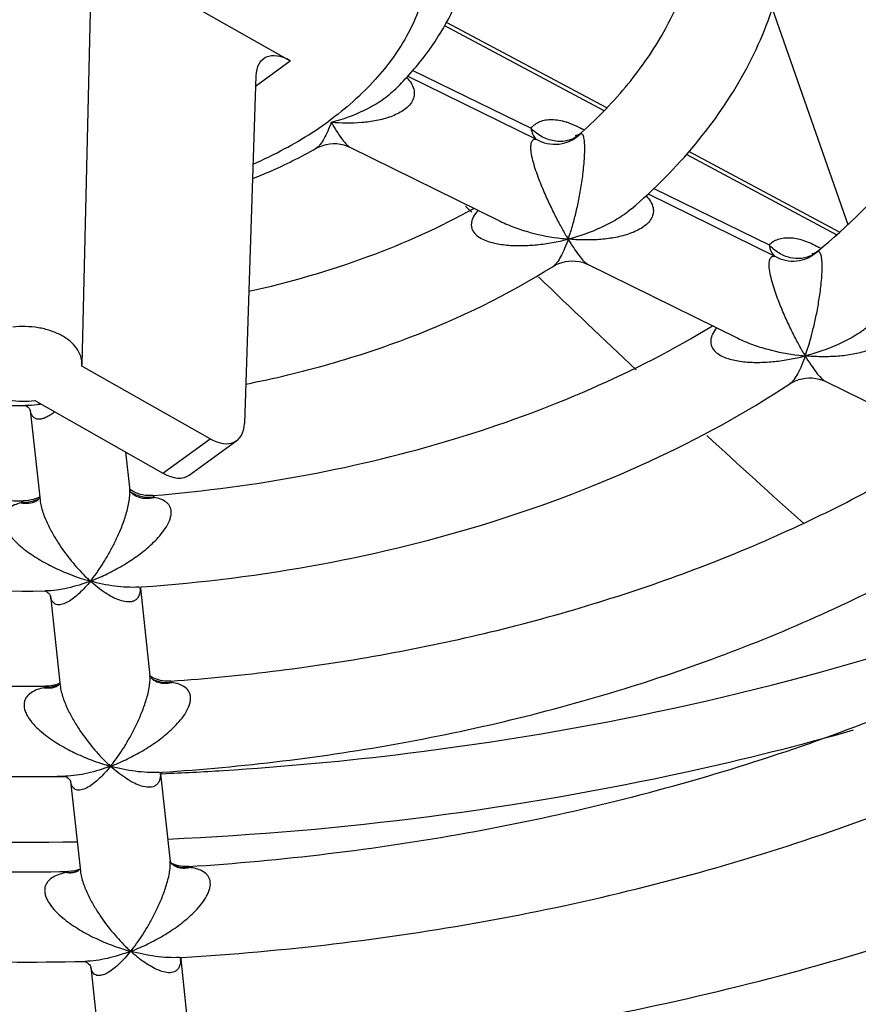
# Model space of a CAD drawing. Header units: millimetres. Extents: x 0 to 841, y 0 to 594.
# Tile 48 of 77: x 753 to 762, y 129 to 139. Entities that reach past the tile are written whole.
import ezdxf

# ---------------------------------------------------------------- set-up
doc = ezdxf.new("R2010")
doc.units = ezdxf.units.MM
doc.header["$LTSCALE"] = 46.255
doc.layers.get('0').update_dxf_attribs({"linetype": 'CONTINUOUS'})
doc.layers.add('ROUNDS', color=7, linetype='CONTINUOUS')

msp = doc.modelspace()

# ---------------------------------------------------------------- linework, layer by layer
at = {"color": 7, "linetype": 'CONTINUOUS'}
for p, q in [((753.9072, 140.243), (753.8689, 138.5945)), ((753.9072, 140.243), (756.108, 138.999)), ((761.4526, 139.5773), (762.2899, 137.1832)), ((755.7268, 138.8304), (755.6008, 134.9786)), ((753.8689, 138.5953), (753.7996, 135.6329)), ((759.3354, 138.2004), (759.3232, 138.1905)), ((756.7701, 138.0405), (758.4351, 137.2208)), ((761.956, 136.8877), (761.9439, 136.8786)), ((759.4111, 136.7403), (761.0695, 135.9239)), ((753.7984, 135.6133), (753.7996, 135.6329)), ((755.2195, 134.81), (753.7984, 135.6133)), ((762.0446, 135.4439), (763.7007, 134.6286)), ((753.1685, 135.1781), (753.1753, 135.1781)), ((753.2762, 135.2325), (754.6973, 134.4291)), ((753.226, 135.1282), (753.3348, 134.1294)), ((754.99, 134.4069), (755.5166, 134.791)), ((754.2825, 134.6636), (754.3289, 134.2379)), ((753.3878, 133.124), (753.3948, 133.1241)), ((754.429, 133.1662), (754.4603, 133.1684)), ((754.447, 133.1535), (754.5529, 132.1815)), ((753.4502, 133.0701), (753.5588, 132.073)), ((753.6091, 131.0713), (753.616, 131.0715)), ((754.6545, 131.1137), (754.6854, 131.1157)), ((754.6708, 131.0987), (754.7766, 130.1271)), ((753.674, 131.0153), (753.7825, 130.0187)), ((753.8281, 129.0192), (753.8346, 129.0194)), ((753.8975, 128.9599), (754.022, 127.8091)), ((754.8826, 129.062), (754.8922, 129.0626)), ((754.8922, 129.0626), (754.9124, 129.0638)), ((754.8944, 129.0427), (755.0162, 127.9169))]:
    msp.add_line(p, q, dxfattribs=at)
at = {"color": 9, "linetype": 'CONTINUOUS'}
for p, q in [((755.7231, 138.7183), (756.108, 138.999)), ((757.4691, 138.8909), (758.778, 138.251)), ((757.4122, 138.829), (758.8349, 138.1313)), ((760.1393, 137.5846), (761.4173, 136.9583)), ((760.0752, 137.5226), (761.4824, 136.8316)), ((761.947, 136.8792), (761.956, 136.8877)), ((759.4111, 136.7403), (759.4114, 136.7402)), ((754.6973, 134.4291), (755.2195, 134.81)), ((754.6674, 131.0981), (754.694, 131.0992))]:
    msp.add_line(p, q, dxfattribs=at)
at = {"color": 7, "linetype": 'CONTINUOUS'}
for points in [[(759.3232, 138.1905), (759.3078, 138.1806), (759.2933, 138.1737), (759.2812, 138.1694), (759.2725, 138.1673), (759.2677, 138.1666), (759.2668, 138.1666)], [(756.3965, 138.0289), (756.4316, 138.0467), (756.4687, 138.0611), (756.5071, 138.0717), (756.5463, 138.0784), (756.5859, 138.0812), (756.6256, 138.0801), (756.6649, 138.075), (756.7035, 138.0661), (756.741, 138.0533), (756.7704, 138.0403)], [(761.9439, 136.8786), (761.9287, 136.8695), (761.9147, 136.8632), (761.9032, 136.8595), (761.8952, 136.8578), (761.891, 136.8573), (761.8905, 136.8572)], [(759.0221, 136.72), (759.0509, 136.7365), (759.0856, 136.7524), (759.1216, 136.7649), (759.1587, 136.774), (759.1964, 136.7794), (759.2345, 136.7813), (759.2726, 136.7795), (759.3103, 136.7741), (759.3474, 136.7651), (759.3834, 136.7526), (759.4114, 136.7402)], [(761.649, 135.4194), (761.6749, 135.4351), (761.7093, 135.452), (761.7452, 135.4655), (761.7822, 135.4755), (761.8199, 135.4819), (761.8582, 135.4847), (761.8965, 135.4839), (761.9345, 135.4793), (761.972, 135.4712), (762.0085, 135.4595), (762.0449, 135.4437)]]:
    msp.add_lwpolyline(points, dxfattribs=at)
at = {"color": 9, "linetype": 'CONTINUOUS'}
for centre, radius, start, end in [((758.7788, 137.2455), 1.1459, 59.17619, 60.51702), ((759.4, 138.1288), 0.0964, 132.04849, 142.69174), ((762.1591, 138.7936), 3.4572, 210.02055, 210.82749), ((757.0806, 137.7736), 2.2396, 340.38887, 341.61378), ((759.4058, 139.4297), 2.4174, 263.17122, 264.88492), ((758.6012, 139.3107), 2.3634, 282.7006, 284.43307), ((761.4, 135.9364), 1.1463, 58.92437, 60.51484), ((761.7545, 137.1066), 0.298, 298.66437, 310.25278), ((762.039, 138.1874), 2.4691, 263.19122, 264.86699), ((761.217, 138.0642), 2.4121, 282.73701, 284.43194), ((764.5031, 137.3333), 3.1281, 209.97918, 210.86989), ((759.5608, 136.5323), 2.3963, 340.3933, 341.53655), ((753.1736, 165.9702), 34.9041, 267.21684, 270.72733), ((753.1796, 165.7959), 34.7298, 272.49919, 273.6051)]:
    msp.add_arc(centre, radius, start, end, dxfattribs=at)
at = {"color": 7, "linetype": 'CONTINUOUS'}
for centre, major_axis, ratio, start_param, end_param in [((756.102, 138.6115), (-0.2892, 0.4079), 0.5869408, -0.8952321, 0.6581109), ((753.1641, 151.2056), (-21.4526, 24.7347), 0.1801188, -4.2827288, -4.2794255), ((753.1641, 151.2056), (-21.4526, 24.7347), 0.1801188, -4.2446493, -4.1930588), ((755.2255, 135.1976), (-0.2892, 0.4079), 0.5869408, -4.0368248, -2.4834818), ((753.1641, 151.2056), (-21.4526, 24.7347), 0.1801188, -4.1551677, -4.1026269), ((754.6918, 134.8083), (-0.2999, 0.4001), 0.5645325, -4.0520585, -3.1489044)]:
    msp.add_ellipse(centre, major_axis=major_axis, ratio=ratio, start_param=start_param, end_param=end_param, dxfattribs=at)
at = {"color": 9, "linetype": 'CONTINUOUS'}
for points, knots in [([(749.7788, 142.1491), (749.9812, 142.2967), (750.4314, 142.5623), (751.1813, 142.8562), (752.005, 143.0516), (752.8716, 143.1412), (753.749, 143.1217), (754.6042, 142.994), (755.4054, 142.7625), (756.1231, 142.4355), (756.7306, 142.0246), (757.1348, 141.6137), (757.3751, 141.258), (757.511, 140.9866), (757.6048, 140.7076), (757.6553, 140.4236), (757.6619, 140.1377), (757.6245, 139.8529), (757.5436, 139.5721), (757.3761, 139.2001), (757.0558, 138.7577), (756.7216, 138.4653), (756.5357, 138.3297)], [0, 0, 0, 0, 0.0640679, 0.1328465, 0.2052611, 0.2798712, 0.3550359, 0.4290657, 0.5003714, 0.5676192, 0.6299032, 0.6869425, 0.7136825, 0.7393994, 0.7643135, 0.7886992, 0.8128696, 0.8371542, 0.8618738, 0.8873167, 0.9411636, 1, 1, 1, 1]), ([(757.3977, 138.8131), (757.4164, 138.7947), (757.4498, 138.7558), (757.4822, 138.688), (757.4873, 138.6157), (757.4635, 138.5488), (757.4191, 138.4925), (757.3615, 138.4461), (757.295, 138.4083), (757.1975, 138.3672), (757.0659, 138.3323), (756.8449, 138.3029), (756.6752, 138.3055), (756.5625, 138.3155)], [0, 0, 0, 0, 0.062674, 0.1212936, 0.1763846, 0.2307351, 0.2868631, 0.3454655, 0.4062727, 0.4688289, 0.5976076, 0.7298169, 1, 1, 1, 1]), ([(757.2583, 138.668), (757.2109, 138.622), (757.1053, 138.5409), (756.8755, 138.4135), (756.6886, 138.348), (756.5625, 138.3155)], [0, 0, 0, 0, 0.2517785, 0.5037731, 1, 1, 1, 1]), ([(758.778, 138.251), (758.7909, 138.2669), (758.8209, 138.2958), (758.8763, 138.327), (758.9404, 138.345), (759.0117, 138.3499), (759.089, 138.3419), (759.2033, 138.3131), (759.2874, 138.2743), (759.3427, 138.243)], [0, 0, 0, 0, 0.1004719, 0.2019141, 0.3086172, 0.4239782, 0.5502109, 0.6883965, 1, 1, 1, 1]), ([(755.6958, 137.8529), (755.7723, 137.8865), (756.0643, 138.023), (756.3429, 138.189), (756.5357, 138.3297)], [0, 0, 0, 0, 0.2592507, 1, 1, 1, 1]), ([(756.5625, 138.3155), (756.5507, 138.2826), (756.5268, 138.221), (756.4868, 138.138), (756.4507, 138.0803), (756.4201, 138.0459), (756.4044, 138.0334), (756.3965, 138.0289)], [0, 0, 0, 0, 0.313005, 0.5899953, 0.8223687, 0.9186074, 1, 1, 1, 1]), ([(756.5625, 138.3155), (756.5816, 138.2834), (756.6181, 138.2236), (756.6718, 138.1433), (756.7146, 138.0878), (756.7471, 138.0555), (756.7627, 138.0441), (756.7704, 138.0403)], [0, 0, 0, 0, 0.3229507, 0.6045234, 0.8347814, 0.9264375, 1, 1, 1, 1]), ([(759.3233, 138.1873), (759.3063, 138.1716), (759.2681, 138.1439), (759.179, 138.1065), (759.0504, 138.0977), (758.9001, 138.146), (758.8142, 138.2117), (758.778, 138.251)], [0, 0, 0, 0, 0.114583, 0.2317231, 0.4758947, 0.7346171, 1, 1, 1, 1]), ([(758.778, 138.251), (758.7817, 138.2272), (758.7935, 138.1833), (758.8196, 138.1453), (758.8349, 138.1313)], [0, 0, 0, 0, 0.5372137, 1, 1, 1, 1]), ([(759.1657, 137.0639), (759.1427, 137.1036), (759.0962, 137.1875), (759.0275, 137.3206), (758.9574, 137.467), (758.9002, 137.5983), (758.8561, 137.7111), (758.8246, 137.8011), (758.7976, 137.8924), (758.7816, 137.9675), (758.7761, 138.0227), (758.7761, 138.0563), (758.7799, 138.0833), (758.787, 138.1037), (758.7967, 138.118), (758.812, 138.1297), (758.8262, 138.1319), (758.8349, 138.1313)], [0, 0, 0, 0, 0.116623, 0.243514, 0.3806939, 0.5288168, 0.6072557, 0.6884239, 0.7708713, 0.8491224, 0.8831011, 0.9116263, 0.9343302, 0.9519652, 0.9659211, 0.9777626, 1, 1, 1, 1]), ([(758.8349, 138.1313), (758.8726, 138.1085), (758.956, 138.0753), (759.09, 138.0685), (759.2188, 138.1053), (759.2921, 138.1566), (759.3233, 138.1873)], [0, 0, 0, 0, 0.2506127, 0.5010686, 0.7509275, 1, 1, 1, 1]), ([(759.2059, 137.0672), (759.2204, 137.1106), (759.248, 137.2022), (759.2847, 137.3471), (759.3117, 137.4766), (759.3313, 137.587), (759.3449, 137.6751), (759.3568, 137.7671), (759.3666, 137.8627), (759.373, 137.9593), (759.3745, 138.0376), (759.3717, 138.0942), (759.3681, 138.1276), (759.3628, 138.1534), (759.3557, 138.174), (759.3451, 138.189), (759.3315, 138.1905), (759.326, 138.1886), (759.3233, 138.1873)], [0, 0, 0, 0, 0.1179678, 0.2462638, 0.3849468, 0.4584324, 0.5349145, 0.6145866, 0.6974313, 0.7823114, 0.8637647, 0.8990806, 0.9281699, 0.950359, 0.966321, 0.9852768, 0.992368, 1, 1, 1, 1]), ([(760.0531, 137.5014), (760.0717, 137.4825), (760.1046, 137.4427), (760.1303, 137.3837), (760.1355, 137.3357), (760.1308, 137.2895), (760.1067, 137.2351), (760.0582, 137.1818), (759.9977, 137.1385), (759.9292, 137.1036), (759.8297, 137.066), (759.6967, 137.0344), (759.5311, 137.0149), (759.3614, 137.0107), (759.2474, 137.0168), (759.1903, 137.0219)], [0, 0, 0, 0, 0.0629598, 0.121562, 0.1494269, 0.1766794, 0.2308991, 0.2870756, 0.3457364, 0.4065395, 0.4690331, 0.5976145, 0.7296303, 0.8639715, 1, 1, 1, 1]), ([(758.1909, 137.341), (758.1725, 137.3199), (758.1475, 137.2865), (758.1248, 137.2372), (758.1155, 137.2), (758.1152, 137.1631), (758.1275, 137.1171), (758.1646, 137.0684), (758.2256, 137.0276), (758.2955, 136.9981), (758.3709, 136.9771), (758.4497, 136.9628), (758.5307, 136.954), (758.6414, 136.9486), (758.782, 136.9525), (758.9517, 136.9713), (759.0645, 136.9924), (759.1208, 137.0051)], [0, 0, 0, 0, 0.0652973, 0.0963655, 0.1259826, 0.1541771, 0.1814399, 0.2356071, 0.2921684, 0.3511843, 0.412078, 0.474376, 0.5377589, 0.6020129, 0.7325634, 0.8653508, 1, 1, 1, 1]), ([(759.8909, 137.3574), (759.841, 137.3146), (759.7328, 137.2388), (759.5013, 137.1181), (759.3156, 137.0542), (759.1903, 137.0219)], [0, 0, 0, 0, 0.2520256, 0.5038287, 1, 1, 1, 1]), ([(758.435, 137.2209), (758.4885, 137.1945), (758.5989, 137.1484), (758.8256, 137.0772), (759.001, 137.0435), (759.1184, 137.0294)], [0, 0, 0, 0, 0.2513131, 0.5022823, 1, 1, 1, 1]), ([(761.4173, 136.9583), (761.4308, 136.9723), (761.4616, 136.9974), (761.5372, 137.0332), (761.6275, 137.0426), (761.7223, 137.0305), (761.8313, 137.0014), (761.9115, 136.9641), (761.9642, 136.9343)], [0, 0, 0, 0, 0.0994986, 0.2012156, 0.4243086, 0.5513321, 0.6897708, 1, 1, 1, 1]), ([(759.1903, 137.0219), (759.178, 136.9874), (759.1532, 136.9229), (759.1124, 136.8359), (759.0761, 136.7751), (759.0456, 136.7385), (759.03, 136.7249), (759.0221, 136.72)], [0, 0, 0, 0, 0.3146717, 0.5920363, 0.8240474, 0.9197317, 1, 1, 1, 1]), ([(759.1903, 137.0219), (759.2099, 136.9891), (759.2476, 136.9282), (759.3042, 136.8465), (759.3502, 136.7899), (759.3856, 136.7566), (759.4027, 136.7445), (759.4111, 136.7403)], [0, 0, 0, 0, 0.3173112, 0.5958381, 0.8273518, 0.9218703, 1, 1, 1, 1]), ([(761.8974, 136.8452), (761.8614, 136.8255), (761.7782, 136.8002), (761.6463, 136.8099), (761.5196, 136.8631), (761.448, 136.9234), (761.4173, 136.9583)], [0, 0, 0, 0, 0.2328769, 0.4784855, 0.7361775, 1, 1, 1, 1]), ([(761.4173, 136.9583), (761.4213, 136.9325), (761.4344, 136.8851), (761.4649, 136.8452), (761.4824, 136.8316)], [0, 0, 0, 0, 0.5398624, 1, 1, 1, 1]), ([(761.7935, 135.7702), (761.7703, 135.8104), (761.7234, 135.8955), (761.6547, 136.0312), (761.5852, 136.181), (761.5291, 136.3159), (761.4866, 136.432), (761.4568, 136.5243), (761.4327, 136.6163), (761.42, 136.6903), (761.4177, 136.7425), (761.4198, 136.7727), (761.4252, 136.7962), (761.4334, 136.8134), (761.4439, 136.825), (761.4601, 136.8334), (761.4739, 136.8332), (761.4824, 136.8316)], [0, 0, 0, 0, 0.1184173, 0.2474892, 0.3874243, 0.5390507, 0.6194846, 0.7025261, 0.7858055, 0.86181, 0.8932179, 0.9187916, 0.9387789, 0.9542806, 0.9667922, 0.977852, 1, 1, 1, 1]), ([(761.4824, 136.8316), (761.5184, 136.811), (761.5973, 136.7809), (761.7233, 136.7743), (761.8452, 136.8063), (761.9161, 136.8518), (761.947, 136.8792)], [0, 0, 0, 0, 0.2503197, 0.5005257, 0.7504416, 1, 1, 1, 1]), ([(761.8337, 135.7734), (761.8622, 135.8587), (761.9001, 135.9943), (761.9425, 136.1848), (761.9666, 136.3168), (761.9833, 136.4292), (761.9942, 136.5186), (762.0025, 136.6101), (762.0067, 136.699), (762.0057, 136.7682), (762.0007, 136.8148), (761.9958, 136.8405), (761.9896, 136.8596), (761.9826, 136.8728), (761.9746, 136.881), (761.9684, 136.8835), (761.9655, 136.8839)], [0, 0, 0, 0, 0.2363608, 0.369239, 0.5127279, 0.5888231, 0.6678767, 0.7492619, 0.8300779, 0.9018822, 0.9305681, 0.9533133, 0.9704754, 0.9830566, 0.992385, 1, 1, 1, 1]), ([(761.957, 136.8834), (761.9562, 136.8832), (761.9527, 136.8822), (761.9494, 136.8806), (761.947, 136.8792)], [0, 0, 0, 0, 0.2367175, 1, 1, 1, 1]), ([(762.6918, 136.2009), (762.7105, 136.1818), (762.7434, 136.1416), (762.7687, 136.082), (762.773, 136.0337), (762.7672, 135.9876), (762.7414, 135.9337), (762.6914, 135.8816), (762.6297, 135.8395), (762.5604, 135.8057), (762.4601, 135.7694), (762.3264, 135.7391), (762.1602, 135.7206), (761.9898, 135.7169), (761.8755, 135.7231), (761.8181, 135.7282)], [0, 0, 0, 0, 0.0631454, 0.1217921, 0.1496226, 0.1768257, 0.2309818, 0.2871598, 0.3458299, 0.4066247, 0.469093, 0.59761, 0.7295763, 0.8639148, 1, 1, 1, 1]), ([(762.5207, 136.0572), (762.4699, 136.0156), (762.3607, 135.942), (762.1285, 135.8238), (761.9432, 135.7604), (761.8181, 135.7282)], [0, 0, 0, 0, 0.2520847, 0.5038271, 1, 1, 1, 1]), ([(760.8351, 136.0393), (760.8182, 136.0181), (760.7888, 135.9745), (760.7688, 135.912), (760.7706, 135.8634), (760.7836, 135.8192), (760.8192, 135.772), (760.8779, 135.7318), (760.9454, 135.7028), (761.0183, 135.6822), (761.0947, 135.6682), (761.1735, 135.6598), (761.2811, 135.6549), (761.4182, 135.6592), (761.5837, 135.6782), (761.6938, 135.699), (761.7488, 135.7115)], [0, 0, 0, 0, 0.0651242, 0.1252816, 0.1534362, 0.1807197, 0.234857, 0.2911518, 0.3498704, 0.4105454, 0.4727293, 0.5360987, 0.6004271, 0.7313348, 0.8646783, 1, 1, 1, 1]), ([(761.0692, 135.924), (761.1222, 135.8979), (761.2316, 135.8525), (761.4563, 135.7826), (761.6301, 135.7496), (761.7463, 135.7357)], [0, 0, 0, 0, 0.2512068, 0.5022161, 1, 1, 1, 1]), ([(761.8181, 135.7282), (761.8056, 135.693), (761.7804, 135.6272), (761.7392, 135.5384), (761.7028, 135.4763), (761.6724, 135.4387), (761.6569, 135.4246), (761.649, 135.4194)], [0, 0, 0, 0, 0.3154737, 0.5930347, 0.8248713, 0.9202807, 1, 1, 1, 1]), ([(761.8181, 135.7282), (761.8379, 135.6952), (761.8763, 135.6336), (761.9342, 135.5511), (761.9816, 135.494), (762.0183, 135.4603), (762.0361, 135.448), (762.0449, 135.4437)], [0, 0, 0, 0, 0.3153544, 0.5927992, 0.824738, 0.9202582, 1, 1, 1, 1]), ([(755.3634, 131.1349), (756.0463, 131.1779), (758.7146, 131.4255), (761.3567, 131.9898), (763.2553, 132.6036)], [0, 0, 0, 0, 0.2553551, 1, 1, 1, 1]), ([(762.3509, 131.5794), (761.7453, 131.4076), (759.2527, 130.7836), (756.6873, 130.4576), (754.7501, 130.3711)], [0, 0, 0, 0, 0.2450581, 1, 1, 1, 1]), ([(753.7451, 130.3405), (752.9129, 130.3271), (749.638, 130.3896), (746.3674, 130.9084), (744.0167, 131.5728)], [0, 0, 0, 0, 0.2541368, 1, 1, 1, 1])]:
    msp.add_open_spline(points, degree=3, knots=knots, dxfattribs=at)
at = {"color": 7, "linetype": 'CONTINUOUS'}
for points, knots in [([(761.956, 136.8878), (762.288, 137.165), (762.8862, 137.7472), (763.4771, 138.5851), (763.8129, 139.2767), (763.9954, 139.7937), (764.113, 140.3158), (764.1481, 140.6673), (764.1547, 140.842)], [0, 0, 0, 0, 0.278662, 0.5349168, 0.655922, 0.7730728, 0.8873743, 1, 1, 1, 1]), ([(759.8909, 137.3574), (760.1464, 137.5768), (760.6128, 138.043), (761.0772, 138.7138), (761.3504, 139.2777), (761.5044, 139.708), (761.6081, 140.1471), (761.6428, 140.4443), (761.6513, 140.5927)], [0, 0, 0, 0, 0.2671105, 0.5203413, 0.6428803, 0.7632783, 0.8821132, 1, 1, 1, 1]), ([(759.3354, 138.2004), (759.522, 138.3683), (759.8595, 138.7166), (760.2595, 139.2935), (760.5281, 139.8922), (760.6193, 140.3063), (760.6413, 140.5097)], [0, 0, 0, 0, 0.2778604, 0.5346252, 0.7734431, 1, 1, 1, 1]), ([(757.2583, 138.668), (757.3732, 138.7794), (757.585, 139.0135), (757.8439, 139.4017), (758.0315, 139.8157), (758.1055, 140.1063), (758.1285, 140.252)], [0, 0, 0, 0, 0.2612149, 0.5135595, 0.7590422, 1, 1, 1, 1]), ([(755.6905, 137.6927), (755.7523, 137.7169), (755.9934, 137.8164), (756.2277, 137.9325), (756.3965, 138.0289)], [0, 0, 0, 0, 0.2547967, 1, 1, 1, 1]), ([(755.6494, 136.4441), (756.0972, 136.5428), (756.9544, 136.7891), (757.7691, 137.1546), (758.1455, 137.3633)], [0, 0, 0, 0, 0.5158653, 1, 1, 1, 1]), ([(755.6151, 135.4154), (755.9286, 135.4775), (756.5431, 135.6247), (757.7035, 136.0087), (758.5219, 136.4056), (759.0221, 136.72)], [0, 0, 0, 0, 0.2615951, 0.5164372, 1, 1, 1, 1]), ([(748.0886, 136.282), (748.462, 136.0991), (749.2505, 135.7772), (750.5014, 135.4335), (751.8182, 135.2243), (752.7165, 135.1779), (753.1685, 135.1781)], [0, 0, 0, 0, 0.2380673, 0.4860961, 0.7412165, 1, 1, 1, 1]), ([(753.7996, 135.6329), (753.8003, 135.6637), (753.7903, 135.7278), (753.7431, 135.8169), (753.6675, 135.8959), (753.5677, 135.9617), (753.4485, 136.0117), (753.2696, 136.055), (753.1265, 136.0578), (753.0326, 136.0462)], [0, 0, 0, 0, 0.0954345, 0.1966497, 0.3079176, 0.4308053, 0.5645201, 0.7065648, 1, 1, 1, 1]), ([(754.5853, 134.1809), (755.1592, 134.2281), (756.2876, 134.3783), (757.9164, 134.7721), (759.426, 135.322), (760.358, 135.7985), (760.7912, 136.0608)], [0, 0, 0, 0, 0.2642841, 0.5213213, 0.7675529, 1, 1, 1, 1]), ([(752.5092, 135.6337), (752.5098, 135.6033), (752.5224, 135.5403), (752.5719, 135.4536), (752.6486, 135.377), (752.7483, 135.3134), (752.8664, 135.2651), (753.043, 135.2235), (753.1837, 135.2211), (753.2762, 135.2325)], [0, 0, 0, 0, 0.0954421, 0.1971571, 0.3089921, 0.4322272, 0.5659532, 0.7076872, 1, 1, 1, 1]), ([(746.5564, 135.5134), (747.0408, 135.2844), (748.0642, 134.8805), (749.6868, 134.4477), (751.3979, 134.1827), (752.5659, 134.123), (753.154, 134.1227)], [0, 0, 0, 0, 0.2366217, 0.4845134, 0.740248, 1, 1, 1, 1]), ([(754.4603, 133.1684), (755.1273, 133.2157), (756.44, 133.3813), (758.333, 133.8449), (760.0827, 134.51), (761.1544, 135.0953), (761.649, 135.4194)], [0, 0, 0, 0, 0.2637139, 0.5205072, 0.766817, 1, 1, 1, 1]), ([(745.779, 134.7812), (746.3317, 134.4993), (747.506, 134.0044), (749.3785, 133.4826), (751.3573, 133.1739), (752.7083, 133.1158), (753.3878, 133.124)], [0, 0, 0, 0, 0.2369001, 0.4848542, 0.7405426, 1, 1, 1, 1]), ([(754.7828, 132.1246), (755.5863, 132.1817), (757.1662, 132.379), (759.4435, 132.9255), (761.5448, 133.7038), (762.8336, 134.386), (763.4283, 134.7627)], [0, 0, 0, 0, 0.2648991, 0.5223802, 0.7684909, 1, 1, 1, 1]), ([(754.6854, 131.1157), (755.5785, 131.1728), (757.3361, 131.3854), (759.8679, 132.0009), (762.2006, 132.8934), (763.6232, 133.6837), (764.2763, 134.1219)], [0, 0, 0, 0, 0.2643317, 0.5215315, 0.7677157, 1, 1, 1, 1]), ([(744.2374, 134.0142), (744.9035, 133.6852), (746.3187, 133.1067), (748.5726, 132.4946), (750.9565, 132.1303), (752.5847, 132.06), (753.404, 132.0685)], [0, 0, 0, 0, 0.2358783, 0.4837513, 0.739872, 1, 1, 1, 1]), ([(754.9819, 130.07), (756.0147, 130.1365), (758.0455, 130.38), (760.5097, 130.9686), (762.3719, 131.6032), (764.0915, 132.3178), (765.3065, 132.9746), (766.0616, 133.4663)], [0, 0, 0, 0, 0.2652197, 0.5229327, 0.6476982, 0.7690735, 1, 1, 1, 1]), ([(743.4685, 133.2831), (744.1999, 132.9014), (745.7599, 132.2325), (748.2548, 131.5318), (750.8969, 131.1236), (752.7018, 131.0545), (753.6091, 131.0713)], [0, 0, 0, 0, 0.2362254, 0.4841418, 0.7401614, 1, 1, 1, 1]), ([(754.9124, 129.0638), (756.0314, 129.1306), (758.2332, 129.3898), (760.9031, 130.0358), (762.9184, 130.7393), (764.7798, 131.5361), (766.0908, 132.2722), (766.9019, 132.8244)], [0, 0, 0, 0, 0.2646872, 0.5221121, 0.6468562, 0.7683276, 1, 1, 1, 1]), ([(741.9211, 132.5168), (742.7682, 132.0872), (744.5739, 131.3333), (747.4581, 130.5415), (750.5141, 130.0781), (752.602, 129.998), (753.6522, 130.0159)], [0, 0, 0, 0, 0.2354334, 0.4832986, 0.7396541, 1, 1, 1, 1]), ([(741.1598, 131.7851), (742.0694, 131.3036), (743.5115, 130.6785), (745.5236, 130.0347), (747.6601, 129.4996), (750.4351, 129.0736), (752.6932, 128.9937), (753.8281, 129.0192)], [0, 0, 0, 0, 0.2357623, 0.3584603, 0.4837529, 0.7399527, 1, 1, 1, 1])]:
    msp.add_open_spline(points, degree=3, knots=knots, dxfattribs=at)
at = {"color": 9, "linetype": 'CONTINUOUS'}
msp.add_open_spline([(761.9655, 136.8839), (761.9627, 136.8843), (761.9598, 136.8841), (761.957, 136.8834)], degree=3, dxfattribs=at)
at = {"layer": 'ROUNDS', "color": 9, "linetype": 'CONTINUOUS'}
for p, q in [((759.5879, 138.4456), (757.8213, 139.3872)), ((762.1658, 137.0715), (760.501, 137.9589))]:
    msp.add_line(p, q, dxfattribs=at)
at = {"layer": 'ROUNDS', "color": 7, "linetype": 'CONTINUOUS'}
for p, q in [((759.618, 138.4767), (757.8406, 139.424)), ((762.1991, 137.1009), (760.5283, 137.9915)), ((753.2245, 135.1313), (753.2264, 135.1274)), ((753.2264, 135.1274), (753.2265, 135.127)), ((754.3366, 134.2428), (754.3277, 134.2489)), ((754.3302, 134.2391), (754.3283, 134.2438)), ((754.3289, 134.238), (754.3289, 134.2381)), ((754.3338, 134.2321), (754.3302, 134.2391)), ((753.4488, 133.0733), (753.4505, 133.0693)), ((753.4505, 133.0693), (753.4507, 133.0687)), ((754.5618, 132.1694), (754.557, 132.1774)), ((753.5554, 132.1036), (753.5538, 132.1005)), ((753.674, 131.0153), (753.6743, 131.0145)), ((754.8554, 130.0633), (754.8555, 130.0633)), ((754.3407, 129.1311), (754.3394, 129.131)), ((753.8281, 129.0192), (753.8324, 129.0181))]:
    msp.add_line(p, q, dxfattribs=at)
for points in [[(753.1685, 135.1782), (753.1702, 135.1777), (753.1764, 135.1754)], [(753.1764, 135.1754), (753.1845, 135.1714), (753.1933, 135.1659), (753.2019, 135.1592), (753.2097, 135.1518), (753.2162, 135.1442), (753.2212, 135.1372), (753.2245, 135.1313)], [(754.3984, 134.1741), (754.3891, 134.1787), (754.377, 134.186), (754.3654, 134.1947), (754.3551, 134.2042), (754.3462, 134.214), (754.3391, 134.2236), (754.3338, 134.2321)], [(754.5853, 134.1809), (754.5601, 134.1796), (754.5287, 134.1803), (754.499, 134.1832), (754.471, 134.1879), (754.4447, 134.1943), (754.4201, 134.2021), (754.397, 134.211), (754.3755, 134.2209), (754.3553, 134.2315), (754.3366, 134.2428)], [(753.3309, 134.1654), (753.3215, 134.1604), (753.291, 134.1475), (753.258, 134.1368), (753.2227, 134.1287), (753.1853, 134.1239), (753.154, 134.1227)], [(753.3315, 134.1597), (753.3312, 134.159), (753.3279, 134.1529), (753.3234, 134.1462), (753.318, 134.1394), (753.3119, 134.1331), (753.3057, 134.1276), (753.2999, 134.1233), (753.2952, 134.1205), (753.2927, 134.1192)], [(753.3878, 133.1241), (753.3887, 133.1239), (753.3956, 133.1216)], [(753.3956, 133.1216), (753.4051, 133.117), (753.4153, 133.1107), (753.425, 133.1031), (753.4334, 133.0949), (753.4403, 133.0868), (753.4454, 133.0793), (753.4488, 133.0733)], [(754.4431, 133.1456), (754.4431, 133.1455), (754.4433, 133.1462), (754.4444, 133.1488), (754.4464, 133.1525)], [(754.4464, 133.1525), (754.4492, 133.1569), (754.4528, 133.1615), (754.4567, 133.1657), (754.4602, 133.1688)], [(754.557, 132.1774), (754.5538, 132.1837), (754.5522, 132.1879)], [(754.7828, 132.1246), (754.7657, 132.1237), (754.7409, 132.1238), (754.7166, 132.1253), (754.6929, 132.1283), (754.6698, 132.1326), (754.6474, 132.1381), (754.6258, 132.1448), (754.605, 132.1525), (754.585, 132.1612), (754.566, 132.1707), (754.5584, 132.175)], [(754.6276, 132.1175), (754.6198, 132.1206), (754.6088, 132.1261), (754.5974, 132.1333), (754.5865, 132.1418), (754.5767, 132.151), (754.5684, 132.1604), (754.5618, 132.1694)], [(753.5538, 132.1005), (753.5431, 132.0957), (753.5097, 132.0842), (753.4739, 132.0755), (753.4359, 132.0701), (753.404, 132.0685)], [(753.5538, 132.1005), (753.5513, 132.0961), (753.5466, 132.0894), (753.5409, 132.0827), (753.5346, 132.0765), (753.5284, 132.0715), (753.523, 132.0679), (753.5194, 132.066), (753.5185, 132.0656)], [(753.6091, 131.0714), (753.6116, 131.0707), (753.6186, 131.0682)], [(753.6186, 131.0682), (753.6276, 131.0638), (753.6374, 131.0577), (753.647, 131.0503), (753.6556, 131.0421), (753.6628, 131.0338), (753.6683, 131.026)], [(754.667, 131.0908), (754.667, 131.0907), (754.6673, 131.0915), (754.6684, 131.0943), (754.6706, 131.0984)], [(754.6706, 131.0984), (754.6738, 131.1033), (754.6778, 131.1084), (754.6824, 131.1132), (754.6854, 131.1157)], [(753.6683, 131.026), (753.672, 131.0195), (753.674, 131.0153)], [(753.7791, 130.0496), (753.7782, 130.0475), (753.7745, 130.0415)], [(754.7803, 130.1241), (754.7772, 130.1303), (754.7759, 130.1338)], [(754.7997, 130.098), (754.7916, 130.1072), (754.7851, 130.1161), (754.7803, 130.1241)], [(754.9819, 130.07), (754.9646, 130.0693), (754.9397, 130.0695), (754.9153, 130.0713), (754.8914, 130.0745), (754.8683, 130.079), (754.8458, 130.0847), (754.8242, 130.0916), (754.8034, 130.0995), (754.7951, 130.1032)], [(754.8554, 130.0633), (754.8497, 130.065), (754.8406, 130.0687), (754.8303, 130.074), (754.8196, 130.0809), (754.8092, 130.089), (754.7997, 130.098)], [(753.7714, 130.0372), (753.7592, 130.0328), (753.7229, 130.0236), (753.6844, 130.0178), (753.6522, 130.0159)], [(753.7745, 130.0415), (753.7699, 130.035), (753.7644, 130.0287), (753.7586, 130.0231), (753.7529, 130.0187), (753.7481, 130.0155), (753.7447, 130.0137)], [(753.8324, 129.0181), (753.8413, 129.0147), (753.8518, 129.0092), (753.8627, 129.0019), (753.8731, 128.9931), (753.8821, 128.9836), (753.8893, 128.9743), (753.8942, 128.9662), (753.8971, 128.9604), (753.8973, 128.9598)], [(754.8908, 129.0351), (754.8914, 129.0367), (754.8933, 129.041)], [(754.8933, 129.041), (754.8968, 129.047), (754.9017, 129.0536), (754.9075, 129.0597), (754.9124, 129.0639)]]:
    msp.add_lwpolyline(points, dxfattribs=at)
at = {"layer": 'ROUNDS', "color": 9, "linetype": 'CONTINUOUS'}
for centre, radius, start, end in [((753.1435, 134.4904), 0.3896, 291.83056, 297.23638), ((754.5008, 135.4413), 2.291, 252.89472, 254.62582), ((755.1113, 134.5745), 1.8124, 226.06035, 227.78077), ((752.4998, 134.362), 1.794, 320.96802, 322.59691), ((753.1216, 135.2658), 2.1751, 290.78233, 292.53641), ((754.1536, 133.1494), 0.2919, 359.64602, 0.24554), ((754.1603, 133.1493), 0.2852, 359.22094, 359.64519), ((753.6796, 133.1026), 0.2316, 188.24307, 189.12305), ((754.7539, 132.5117), 0.4038, 244.49056, 252.3606), ((754.7557, 132.5181), 0.4105, 252.39974, 275.57151), ((753.3893, 132.4451), 0.3927, 288.78592, 292.74479), ((754.7312, 133.4157), 2.3174, 252.91498, 254.62516), ((755.3591, 132.5497), 1.8482, 226.0781, 227.76414), ((752.6885, 132.3384), 1.8381, 320.98758, 322.57631), ((753.3354, 133.2399), 2.2019, 290.78308, 292.51462), ((754.379, 131.0942), 0.2904, 359.28819, 0.32347), ((754.9565, 130.4624), 0.4042, 249.55978, 255.80523), ((754.9573, 130.4661), 0.408, 255.83409, 274.8198), ((753.6342, 130.4051), 0.4008, 269.81006, 285.78615), ((753.6356, 130.3991), 0.3947, 285.83239, 287.39245), ((753.6358, 130.3982), 0.3938, 287.39288, 288.48355), ((754.9593, 131.3821), 2.3353, 252.92788, 254.56808), ((755.5989, 130.5163), 1.8722, 226.08931, 227.7227), ((754.3643, 128.4966), 0.6349, 92.24407, 92.3769), ((752.888, 130.3063), 1.8686, 321.02904, 322.56285), ((754.3672, 128.5024), 0.6293, 92.27907, 92.41309), ((753.5522, 131.2062), 2.2203, 290.84098, 292.50069), ((754.1203, 128.9897), 0.2247, 187.68133, 190.26148), ((754.6141, 129.0372), 0.279, 358.65515, 359.54547), ((754.6015, 129.0373), 0.2915, 359.54578, 0.48268)]:
    msp.add_arc(centre, radius, start, end, dxfattribs=at)
for points, knots in [([(753.3446, 135.1931), (753.3304, 135.1907), (753.2743, 135.1825), (753.2175, 135.1782), (753.1753, 135.1781)], [0, 0, 0, 0, 0.2549498, 1, 1, 1, 1]), ([(753.4968, 135.107), (753.4836, 135.0966), (753.4573, 135.0773), (753.417, 135.053), (753.3773, 135.0353), (753.3387, 135.0255), (753.301, 135.0258), (753.2653, 135.0411), (753.2373, 135.0769), (753.2291, 135.1086), (753.2264, 135.1268)], [0, 0, 0, 0, 0.145349, 0.2805601, 0.4048712, 0.5180741, 0.6219716, 0.7239859, 0.8418771, 1, 1, 1, 1]), ([(753.9249, 133.2723), (753.9715, 133.3332), (754.0379, 133.4314), (754.1189, 133.5721), (754.179, 133.69), (754.2357, 133.8181), (754.2861, 133.9564), (754.3181, 134.0773), (754.3308, 134.1724), (754.3311, 134.2175), (754.3289, 134.238)], [0, 0, 0, 0, 0.2163739, 0.3339681, 0.4582556, 0.5898801, 0.7293138, 0.8735171, 0.9418028, 1, 1, 1, 1]), ([(754.6022, 134.1604), (754.558, 134.1553), (754.4677, 134.1592), (754.3833, 134.1919), (754.3454, 134.2144)], [0, 0, 0, 0, 0.502274, 1, 1, 1, 1]), ([(753.1239, 134.1003), (753.099, 134.0942), (753.051, 134.079), (752.9854, 134.0432), (752.9433, 133.9965), (752.9265, 133.9495), (752.9235, 133.9096), (752.9307, 133.8675), (752.9524, 133.81), (752.9962, 133.7422), (753.0622, 133.6692), (753.1613, 133.5811), (753.297, 133.4864), (753.5242, 133.3609), (753.7048, 133.2892), (753.8269, 133.2516)], [0, 0, 0, 0, 0.0527259, 0.1031809, 0.1522137, 0.177619, 0.2046179, 0.2337042, 0.2647227, 0.3303574, 0.3982052, 0.466593, 0.6027885, 0.7373424, 1, 1, 1, 1]), ([(753.2884, 134.1288), (753.2625, 134.1184), (753.2083, 134.1031), (753.152, 134.0993), (753.1239, 134.1003)], [0, 0, 0, 0, 0.4976349, 1, 1, 1, 1]), ([(753.154, 134.1227), (753.1515, 134.1227), (753.1445, 134.1212), (753.1338, 134.1134), (753.1273, 134.1052), (753.1239, 134.1003)], [0, 0, 0, 0, 0.1941103, 0.5421332, 1, 1, 1, 1]), ([(753.1239, 134.1003), (753.1526, 134.0949), (753.2108, 134.0919), (753.2671, 134.1074), (753.2927, 134.1192)], [0, 0, 0, 0, 0.5083715, 1, 1, 1, 1]), ([(753.3348, 134.1295), (753.3372, 134.1071), (753.3459, 134.0614), (753.3727, 133.9715), (753.4182, 133.8635), (753.4824, 133.7426), (753.573, 133.5975), (753.6932, 133.4368), (753.7996, 133.3214), (753.8536, 133.2694)], [0, 0, 0, 0, 0.0664032, 0.1363074, 0.2759905, 0.4104653, 0.5389315, 0.7793894, 1, 1, 1, 1]), ([(753.9552, 133.2568), (754.0118, 133.2803), (754.1245, 133.3326), (754.2886, 133.4251), (754.4207, 133.5151), (754.5221, 133.5962), (754.5955, 133.6625), (754.6641, 133.7346), (754.7247, 133.8128), (754.7646, 133.8837), (754.784, 133.9427), (754.7903, 133.9851), (754.7873, 134.0247), (754.7752, 134.0595), (754.7555, 134.0882), (754.7221, 134.1187), (754.6702, 134.1449), (754.6254, 134.1563), (754.6022, 134.1604)], [0, 0, 0, 0, 0.1288076, 0.2607415, 0.3957095, 0.4643339, 0.5336476, 0.6034685, 0.6732216, 0.7411717, 0.7733348, 0.8033336, 0.830761, 0.8559471, 0.8797868, 0.903178, 0.9505257, 1, 1, 1, 1]), ([(754.3985, 134.1741), (754.4296, 134.1605), (754.4983, 134.144), (754.5684, 134.1515), (754.6022, 134.1604)], [0, 0, 0, 0, 0.4927439, 1, 1, 1, 1]), ([(754.6022, 134.1604), (754.6008, 134.1636), (754.598, 134.169), (754.5933, 134.1764), (754.5883, 134.1812), (754.5853, 134.1809)], [0, 0, 0, 0, 0.3763976, 0.6634205, 1, 1, 1, 1]), ([(753.8934, 133.2323), (753.8112, 133.2011), (753.6865, 133.1622), (753.5184, 133.1314), (753.4355, 133.1246), (753.3948, 133.1241)], [0, 0, 0, 0, 0.5144424, 0.7615397, 1, 1, 1, 1]), ([(753.8934, 133.2323), (753.8547, 133.1845), (753.7951, 133.1181), (753.709, 133.0438), (753.6479, 133.0021), (753.5964, 132.9782), (753.5565, 132.9698), (753.5285, 132.9699), (753.5018, 132.9778), (753.4779, 132.9962), (753.4596, 133.0267), (753.4532, 133.0517), (753.4509, 133.0659)], [0, 0, 0, 0, 0.3105547, 0.4487653, 0.5736465, 0.6834892, 0.7327309, 0.7787823, 0.8235196, 0.8709918, 0.927568, 1, 1, 1, 1]), ([(754.429, 133.1662), (754.3856, 133.1632), (754.2971, 133.1628), (754.1171, 133.1793), (753.9824, 133.2078), (753.8934, 133.2323)], [0, 0, 0, 0, 0.2409494, 0.48881, 1, 1, 1, 1]), ([(754.4455, 133.1455), (754.4453, 133.1274), (754.4418, 133.0946), (754.4243, 133.0524), (754.3977, 133.0237), (754.3657, 133.0076), (754.3309, 133.001), (754.2808, 133.002), (754.2149, 133.0187), (754.1355, 133.0544), (754.0239, 133.1217), (753.9448, 133.1856), (753.8934, 133.2323)], [0, 0, 0, 0, 0.076421, 0.1380112, 0.190024, 0.238445, 0.2872499, 0.3383298, 0.4492882, 0.572231, 0.7058065, 1, 1, 1, 1]), ([(754.1483, 131.2214), (754.1946, 131.2819), (754.2609, 131.3796), (754.342, 131.5194), (754.4024, 131.6367), (754.4595, 131.7642), (754.5101, 131.9018), (754.5422, 132.022), (754.5549, 132.1165), (754.5551, 132.1612), (754.5529, 132.1816)], [0, 0, 0, 0, 0.2163032, 0.3339636, 0.4584028, 0.5902472, 0.7298711, 0.8739305, 0.9419498, 1, 1, 1, 1]), ([(754.7955, 132.1096), (754.7936, 132.1136), (754.7908, 132.1192), (754.7851, 132.1247), (754.7828, 132.1246)], [0, 0, 0, 0, 0.660532, 1, 1, 1, 1]), ([(753.38, 132.052), (753.3542, 132.0465), (753.3042, 132.0327), (753.2351, 131.9998), (753.1879, 131.9572), (753.1646, 131.9128), (753.153, 131.8598), (753.1641, 131.8018), (753.1893, 131.7472), (753.2239, 131.6918), (753.2778, 131.6282), (753.3517, 131.5597), (753.4315, 131.4978), (753.5425, 131.4232), (753.6872, 131.3426), (753.8665, 131.2627), (753.9889, 131.2195), (754.0503, 131.2006)], [0, 0, 0, 0, 0.0536841, 0.1050989, 0.1546256, 0.1796868, 0.205858, 0.2636105, 0.2953811, 0.3283091, 0.3959125, 0.4644023, 0.5329328, 0.6011737, 0.7362696, 0.8692873, 1, 1, 1, 1]), ([(753.5158, 132.0732), (753.5049, 132.0696), (753.4608, 132.0566), (753.4145, 132.0515), (753.38, 132.052)], [0, 0, 0, 0, 0.2492856, 1, 1, 1, 1]), ([(753.404, 132.0685), (753.402, 132.0684), (753.3921, 132.0664), (753.3848, 132.0583), (753.38, 132.052)], [0, 0, 0, 0, 0.2009187, 1, 1, 1, 1]), ([(753.38, 132.052), (753.4034, 132.0483), (753.4507, 132.0465), (753.4969, 132.0573), (753.5184, 132.0656)], [0, 0, 0, 0, 0.5062076, 1, 1, 1, 1]), ([(753.5587, 132.0731), (753.5612, 132.0509), (753.5698, 132.0056), (753.5965, 131.9162), (753.642, 131.8088), (753.7063, 131.6887), (753.797, 131.5443), (753.9172, 131.3848), (754.0233, 131.2702), (754.077, 131.2185)], [0, 0, 0, 0, 0.0661747, 0.1359246, 0.2756034, 0.410241, 0.5388701, 0.7794791, 1, 1, 1, 1]), ([(754.1786, 131.2059), (754.236, 131.2296), (754.3503, 131.2826), (754.5168, 131.3767), (754.6782, 131.4875), (754.8044, 131.5955), (754.895, 131.6942), (754.9537, 131.7747), (754.9899, 131.8477), (755.0041, 131.9073), (755.0056, 131.9491), (754.9975, 131.9869), (754.9758, 132.0292), (754.9313, 132.0687), (754.8662, 132.0962), (754.8195, 132.1061), (754.7955, 132.1096)], [0, 0, 0, 0, 0.1293416, 0.2619446, 0.3977133, 0.5364298, 0.6065691, 0.6763048, 0.7433235, 0.7744836, 0.8032224, 0.8295206, 0.8540619, 0.9011718, 0.9494702, 1, 1, 1, 1]), ([(754.6277, 132.1175), (754.6541, 132.1083), (754.7106, 132.0975), (754.7677, 132.1031), (754.7955, 132.1096)], [0, 0, 0, 0, 0.4946468, 1, 1, 1, 1]), ([(754.1167, 131.1813), (754.0342, 131.15), (753.9089, 131.1108), (753.7401, 131.0794), (753.6569, 131.0722), (753.616, 131.0715)], [0, 0, 0, 0, 0.5145339, 0.7615857, 1, 1, 1, 1]), ([(754.1167, 131.1813), (754.0777, 131.1332), (754.0178, 131.0662), (753.9314, 130.9911), (753.8703, 130.9489), (753.8187, 130.9247), (753.7788, 130.9161), (753.7508, 130.916), (753.7241, 130.9241), (753.7004, 130.943), (753.6823, 130.9743), (753.6763, 130.9999), (753.6742, 131.0144)], [0, 0, 0, 0, 0.3109894, 0.4491497, 0.5738018, 0.6831922, 0.7321034, 0.7777622, 0.8221177, 0.8694308, 0.9264005, 1, 1, 1, 1]), ([(754.6693, 131.0906), (754.6691, 131.0725), (754.6657, 131.0396), (754.6481, 130.9974), (754.6213, 130.9691), (754.5893, 130.9533), (754.5545, 130.9472), (754.5045, 130.9487), (754.4386, 130.9661), (754.3593, 131.0023), (754.2476, 131.0703), (754.1684, 131.1344), (754.1167, 131.1813)], [0, 0, 0, 0, 0.0766132, 0.1380271, 0.1897126, 0.2378463, 0.286461, 0.3374335, 0.4483369, 0.5713514, 0.7050998, 1, 1, 1, 1]), ([(754.6545, 131.1137), (754.6109, 131.111), (754.522, 131.111), (754.3414, 131.128), (754.2061, 131.1567), (754.1167, 131.1813)], [0, 0, 0, 0, 0.2409229, 0.4887464, 1, 1, 1, 1]), ([(754.3716, 129.1704), (754.4179, 129.2307), (754.4841, 129.3281), (754.5653, 129.4674), (754.6258, 129.5843), (754.683, 129.7114), (754.7339, 129.8485), (754.766, 129.9683), (754.7786, 130.0625), (754.7788, 130.107), (754.7766, 130.1273)], [0, 0, 0, 0, 0.216261, 0.3339618, 0.458492, 0.5904662, 0.7301975, 0.8741597, 0.9420232, 1, 1, 1, 1]), ([(754.4019, 129.1549), (754.4603, 129.179), (754.5764, 129.2329), (754.7456, 129.3288), (754.8815, 129.4228), (754.9851, 129.5082), (755.0593, 129.5784), (755.127, 129.6551), (755.175, 129.7251), (755.2037, 129.7847), (755.2226, 129.8416), (755.2264, 129.8997), (755.2088, 129.9494), (755.1819, 129.9887), (755.1331, 130.0241), (755.0649, 130.0485), (755.0164, 130.0568), (754.9916, 130.0595)], [0, 0, 0, 0, 0.1298046, 0.2629818, 0.3994291, 0.4688517, 0.538927, 0.6092948, 0.6788845, 0.7126426, 0.7449252, 0.8022895, 0.8277288, 0.8518921, 0.8993649, 0.9485395, 1, 1, 1, 1]), ([(754.8555, 130.0633), (754.8774, 130.0574), (754.9231, 130.0507), (754.969, 130.0549), (754.9916, 130.0595)], [0, 0, 0, 0, 0.496199, 1, 1, 1, 1]), ([(754.9916, 130.0595), (754.9901, 130.0624), (754.9879, 130.0664), (754.9836, 130.0701), (754.9819, 130.07)], [0, 0, 0, 0, 0.6516568, 1, 1, 1, 1]), ([(753.6329, 130.0043), (753.6062, 129.9994), (753.5542, 129.9871), (753.4817, 129.957), (753.43, 129.9179), (753.4012, 129.8763), (753.3879, 129.8394), (753.3847, 129.7983), (753.3919, 129.7551), (753.4082, 129.7116), (753.4398, 129.6544), (753.4921, 129.5883), (753.5656, 129.5175), (753.6458, 129.4535), (753.7303, 129.3957), (753.8175, 129.3434), (753.9358, 129.2804), (754.0869, 129.2127), (754.2113, 129.1688), (754.2737, 129.1497)], [0, 0, 0, 0, 0.0544995, 0.1067589, 0.1568559, 0.1817829, 0.2073852, 0.2345001, 0.263639, 0.2946934, 0.3271732, 0.3944238, 0.4629356, 0.5316236, 0.6000672, 0.6680922, 0.7356199, 0.8689987, 1, 1, 1, 1]), ([(753.6522, 130.0159), (753.6506, 130.0159), (753.6429, 130.0145), (753.6369, 130.0089), (753.6329, 130.0043)], [0, 0, 0, 0, 0.2083617, 1, 1, 1, 1]), ([(753.6329, 130.0043), (753.6518, 130.0018), (753.6898, 130.0007), (753.7272, 130.008), (753.745, 130.0137)], [0, 0, 0, 0, 0.5043909, 1, 1, 1, 1]), ([(753.7825, 130.0189), (753.7849, 129.9967), (753.7935, 129.9516), (753.8201, 129.8627), (753.8656, 129.7556), (753.93, 129.6359), (754.0208, 129.4921), (754.141, 129.3332), (754.2469, 129.219), (754.3004, 129.1675)], [0, 0, 0, 0, 0.0660364, 0.1356914, 0.275362, 0.4100966, 0.5388257, 0.7795305, 1, 1, 1, 1]), ([(754.3379, 129.131), (754.2549, 129.0994), (754.129, 129.0598), (753.9593, 129.0278), (753.8757, 129.0203), (753.8346, 129.0194)], [0, 0, 0, 0, 0.5147798, 0.7617783, 1, 1, 1, 1]), ([(754.3394, 129.131), (754.3194, 129.1062), (754.2794, 129.0591), (754.2175, 128.9949), (754.156, 128.9405), (754.0956, 128.8976), (754.0448, 128.8722), (754.0054, 128.8622), (753.9777, 128.8609), (753.9512, 128.8671), (753.9271, 128.8835), (753.9083, 128.9122), (753.9016, 128.9361), (753.8992, 128.9497)], [0, 0, 0, 0, 0.1622815, 0.3136737, 0.4531206, 0.5790955, 0.6897895, 0.7392252, 0.7851529, 0.8292226, 0.8752772, 0.9297752, 1, 1, 1, 1]), ([(754.8885, 128.9899), (754.8855, 128.9758), (754.877, 128.9504), (754.8536, 128.9204), (754.8245, 128.9024), (754.7924, 128.894), (754.7585, 128.8928), (754.7101, 128.8991), (754.6473, 128.9194), (754.5716, 128.9569), (754.4945, 129.0057), (754.4167, 129.0642), (754.3661, 129.1079), (754.3407, 129.1311)], [0, 0, 0, 0, 0.0649249, 0.1188053, 0.1677204, 0.2161749, 0.2665136, 0.3196713, 0.4350155, 0.5619379, 0.6990975, 0.8453757, 1, 1, 1, 1]), ([(754.8826, 129.062), (754.8387, 129.0594), (754.7495, 129.0598), (754.5679, 129.0773), (754.432, 129.1064), (754.3422, 129.1311)], [0, 0, 0, 0, 0.2407749, 0.4885558, 1, 1, 1, 1]), ([(754.893, 129.0307), (754.8929, 129.027), (754.8923, 129.0134), (754.8906, 128.9998), (754.8885, 128.9899)], [0, 0, 0, 0, 0.2652347, 1, 1, 1, 1])]:
    msp.add_open_spline(points, degree=3, knots=knots, dxfattribs=at)
at = {"layer": 'ROUNDS', "color": 7, "linetype": 'CONTINUOUS'}
for points, knots in [([(755.1977, 127.8561), (756.4761, 127.9323), (758.3779, 128.1538), (760.8513, 128.6685), (762.634, 129.1549), (764.3415, 129.7403), (766.4624, 130.6305), (767.9579, 131.4513), (768.8843, 132.0666)], [0, 0, 0, 0, 0.2654383, 0.3956684, 0.5234303, 0.6481968, 0.7694965, 1, 1, 1, 1]), ([(739.4377, 130.9015), (740.4771, 130.3641), (742.1232, 129.666), (744.4181, 128.946), (746.8578, 128.346), (750.0264, 127.8671), (752.6044, 127.7759), (753.9006, 127.8036)], [0, 0, 0, 0, 0.2350869, 0.357706, 0.4830337, 0.7395236, 1, 1, 1, 1])]:
    msp.add_open_spline(points, degree=3, knots=knots, dxfattribs=at)

doc.saveas('drawing.dxf')
